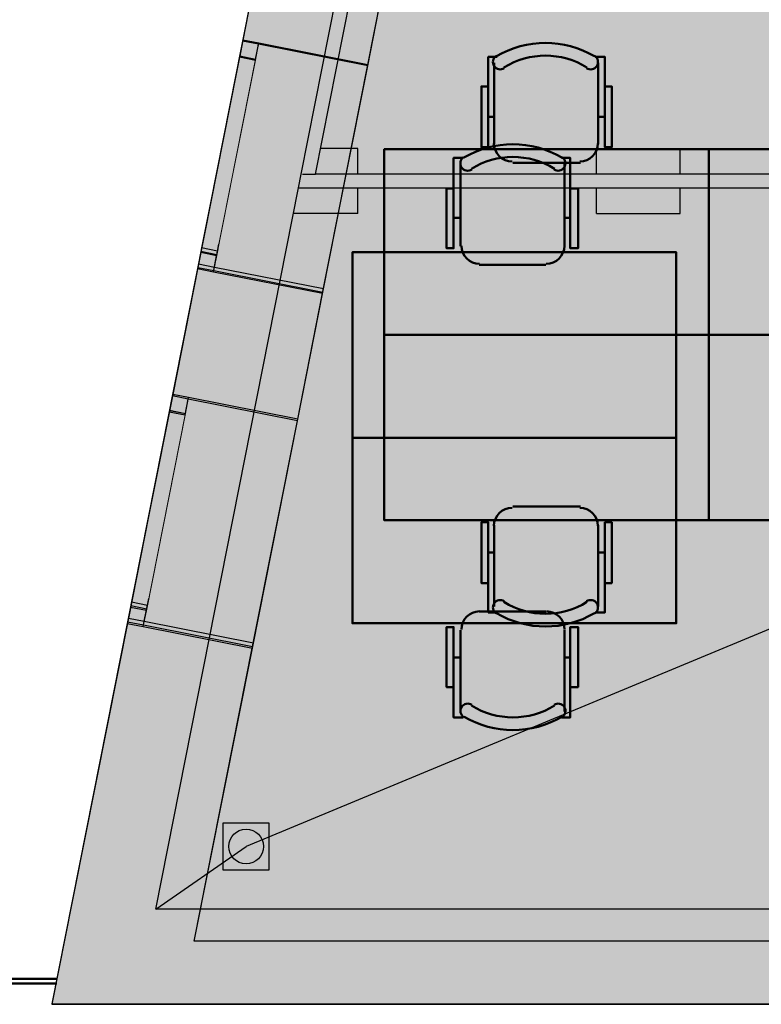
# Model space of a CAD drawing. Header units: metres. Extents: x -1 to 430, y -6 to 31.
# Tile 3 of 51: x 397.54 to 400.74, y 12.84 to 17.09. Entities that reach past the tile are written whole.
import ezdxf

# ---------------------------------------------------------------- set-up
doc = ezdxf.new("R2010")
doc.units = ezdxf.units.M
doc.linetypes.add('CONTINUA', pattern=[0])
doc.linetypes.add('PUNKT', pattern=[6.35, 0, -6.35])
for name, color, linetype, lineweight in [('3D P3 MURS', 7, 'CONTINUA', 25), ('3D P4 MURS', 7, 'CONTINUA', 25), ('3D P5 MURS', 7, 'CONTINUA', 25), ('3D PSC MURS', 7, 'CONTINUA', 25), ('P3 CONSTRUÏDES REAL D´ACUTACÓ', 7, 'CONTINUA', 25), ('P3 ESCALES 2D', 7, 'CONTINUA', 25), ('P3 MOBLES', 7, 'CONTINUA', 25), ('P4 CONSTRUÏDES REAL D´ ACTUACIÓ', 7, 'CONTINUA', 25), ('P4 ESCALES 2D', 7, 'CONTINUA', 25), ('P5 CONSTRUÏDES REAL D´ACTUACIÓ', 7, 'CONTINUA', 25), ('P5 ESCALA 2D', 7, 'CONTINUA', 25), ('P5 MOBLES', 7, 'CONTINUA', 25), ('PSC ESCALA 2D', 7, 'CONTINUA', 25)]:
    doc.layers.add(name, color=color, linetype=linetype, lineweight=lineweight)

# ---------------------------------------------------------------- blocks, each defined once
blk = doc.blocks.new('OBJETO_COMPLEJO_133')
at = {"layer": 'P5 MOBLES', "color": 202, "linetype": 'CONTINUA', "lineweight": 50, "transparency": 33554687}
for p, q in [((401.3624, 14.986), (401.0703, 14.986)), ((400.9899, 14.9056), (400.9899, 14.5542)), ((401.4386, 14.5542), (401.4386, 14.9056)), ((400.9645, 14.7871), (400.9899, 14.7871)), ((401.4682, 14.7871), (401.4386, 14.7871))]:
    blk.add_line(p, q, dxfattribs=at)
blk.add_lwpolyline([(401.917, 15.7268), (400.5158, 15.7268), (400.5158, 14.9268), (401.917, 14.9268), (401.917, 15.7268)], close=True, dxfattribs=at)
for points in [[(400.9893, 14.9022), (400.9908, 14.918), (400.9954, 14.9327), (401.0026, 14.946), (401.0122, 14.9576), (401.0238, 14.9671), (401.0371, 14.9743), (401.0518, 14.9789), (401.0676, 14.9805)], [(401.3597, 14.9805), (401.3755, 14.9789), (401.3902, 14.9743), (401.4035, 14.9671), (401.415, 14.9576), (401.4246, 14.946), (401.4318, 14.9327), (401.4364, 14.918), (401.438, 14.9022)], [(400.9645, 14.6558), (400.9349, 14.6558), (400.9349, 14.9183), (400.9645, 14.9183), (400.9645, 14.5288), (401.0026, 14.5288)], [(401.4682, 14.6558), (401.4979, 14.6558), (401.4979, 14.9183), (401.4682, 14.9183), (401.4682, 14.5288), (401.4259, 14.5288)], [(400.9991, 14.5244), (400.9942, 14.5285), (400.9903, 14.5333), (400.9874, 14.5387), (400.9857, 14.5445), (400.985, 14.5505), (400.9855, 14.5566), (400.9873, 14.5626), (400.9902, 14.5682), (400.9942, 14.5732), (400.999, 14.5771), (401.0044, 14.58), (401.0101, 14.5819), (401.0162, 14.5826), (401.0222, 14.5821), (401.0282, 14.5804), (401.0339, 14.5775)], [(401.3891, 14.5775), (401.3948, 14.5804), (401.4008, 14.5821), (401.4068, 14.5826), (401.4129, 14.5819), (401.4186, 14.58), (401.424, 14.5771), (401.4288, 14.5732), (401.4328, 14.5682), (401.4357, 14.5626), (401.4375, 14.5566), (401.438, 14.5505), (401.4374, 14.5445), (401.4356, 14.5387), (401.4327, 14.5333), (401.4288, 14.5285), (401.4239, 14.5244)]]:
    blk.add_lwpolyline(points, dxfattribs=at)
for centre, radius, start, end in [((401.2116, 14.8638), 0.3405, 238.2351, 301.7419), ((401.2116, 14.885), 0.4167, 239.5542, 300.4262)]:
    blk.add_arc(centre, radius, start, end, dxfattribs=at)
blk = doc.blocks.new('OBJETO_COMPLEJO_135')
at = {"layer": 'P5 MOBLES', "color": 202, "linetype": 'CONTINUA', "lineweight": 50, "transparency": 33554687}
for p, q in [((400.9899, 16.5481), (400.9899, 16.8994)), ((401.4386, 16.8994), (401.4386, 16.5481)), ((400.9645, 16.6666), (400.9899, 16.6666)), ((401.4682, 16.6666), (401.4386, 16.6666)), ((401.3624, 16.4676), (401.0703, 16.4676))]:
    blk.add_line(p, q, dxfattribs=at)
for points in [[(400.9645, 16.7978), (400.9349, 16.7978), (400.9349, 16.5354), (400.9645, 16.5354), (400.9645, 16.9248), (401.0026, 16.9248)], [(400.9991, 16.9292), (400.9942, 16.9251), (400.9903, 16.9203), (400.9874, 16.9149), (400.9857, 16.9091), (400.985, 16.9031), (400.9855, 16.897), (400.9873, 16.8911), (400.9902, 16.8854), (400.9942, 16.8805), (400.999, 16.8765), (401.0044, 16.8736), (401.0101, 16.8718), (401.0162, 16.8711), (401.0222, 16.8716), (401.0282, 16.8732), (401.0339, 16.8761)], [(401.3891, 16.8761), (401.3948, 16.8732), (401.4008, 16.8716), (401.4068, 16.8711), (401.4129, 16.8718), (401.4186, 16.8736), (401.424, 16.8765), (401.4288, 16.8805), (401.4328, 16.8854), (401.4357, 16.8911), (401.4375, 16.897), (401.438, 16.9031), (401.4374, 16.9091), (401.4356, 16.9149), (401.4327, 16.9203), (401.4288, 16.9251), (401.4239, 16.9292)], [(401.4682, 16.7978), (401.4979, 16.7978), (401.4979, 16.5354), (401.4682, 16.5354), (401.4682, 16.9248), (401.4259, 16.9248)], [(400.9893, 16.5515), (400.9908, 16.5357), (400.9954, 16.521), (401.0026, 16.5077), (401.0122, 16.4961), (401.0238, 16.4865), (401.0371, 16.4793), (401.0518, 16.4747), (401.0676, 16.4732)], [(401.3597, 16.4732), (401.3755, 16.4747), (401.3902, 16.4793), (401.4035, 16.4865), (401.415, 16.4961), (401.4246, 16.5077), (401.4318, 16.521), (401.4364, 16.5357), (401.438, 16.5515)]]:
    blk.add_lwpolyline(points, dxfattribs=at)
blk.add_lwpolyline([(401.917, 15.7268), (400.5158, 15.7268), (400.5158, 16.5269), (401.917, 16.5269), (401.917, 15.7268)], close=True, dxfattribs=at)
for centre, radius, start, end in [((401.2116, 16.5687), 0.4167, 59.5738, 120.4458), ((401.2116, 16.5898), 0.3405, 58.2581, 121.7649)]:
    blk.add_arc(centre, radius, start, end, dxfattribs=at)
blk = doc.blocks.new('OBJETO_COMPLEJO_137')
at = {"layer": 'P5 MOBLES', "color": 202, "linetype": 'CONTINUA', "lineweight": 50, "transparency": 33554687}
for p, q in [((399.9612, 14.986), (399.6692, 14.986)), ((399.5887, 14.9056), (399.5887, 14.5542)), ((400.0374, 14.5542), (400.0374, 14.9056)), ((399.5633, 14.7871), (399.5887, 14.7871)), ((400.0671, 14.7871), (400.0374, 14.7871))]:
    blk.add_line(p, q, dxfattribs=at)
blk.add_lwpolyline([(400.5158, 15.7268), (399.1146, 15.7268), (399.1146, 14.9268), (400.5158, 14.9268), (400.5158, 15.7268)], close=True, dxfattribs=at)
for points in [[(399.5881, 14.9022), (399.5897, 14.918), (399.5942, 14.9327), (399.6015, 14.946), (399.611, 14.9576), (399.6226, 14.9671), (399.6359, 14.9743), (399.6506, 14.9789), (399.6664, 14.9805)], [(399.9585, 14.9805), (399.9743, 14.9789), (399.989, 14.9743), (400.0023, 14.9671), (400.0139, 14.9576), (400.0234, 14.946), (400.0306, 14.9327), (400.0352, 14.918), (400.0368, 14.9022)], [(399.5633, 14.6558), (399.5337, 14.6558), (399.5337, 14.9183), (399.5633, 14.9183), (399.5633, 14.5288), (399.6014, 14.5288)], [(400.0671, 14.6558), (400.0967, 14.6558), (400.0967, 14.9183), (400.0671, 14.9183), (400.0671, 14.5288), (400.0247, 14.5288)], [(399.5979, 14.5244), (399.593, 14.5285), (399.5891, 14.5333), (399.5862, 14.5387), (399.5845, 14.5445), (399.5838, 14.5505), (399.5844, 14.5566), (399.5861, 14.5626), (399.589, 14.5682), (399.5931, 14.5732), (399.5978, 14.5771), (399.6032, 14.58), (399.609, 14.5819), (399.615, 14.5826), (399.6211, 14.5821), (399.627, 14.5804), (399.6327, 14.5775)], [(399.9879, 14.5775), (399.9936, 14.5804), (399.9996, 14.5821), (400.0057, 14.5826), (400.0117, 14.5819), (400.0175, 14.58), (400.0228, 14.5771), (400.0276, 14.5732), (400.0316, 14.5682), (400.0346, 14.5626), (400.0363, 14.5566), (400.0368, 14.5505), (400.0362, 14.5445), (400.0344, 14.5387), (400.0316, 14.5333), (400.0277, 14.5285), (400.0227, 14.5244)]]:
    blk.add_lwpolyline(points, dxfattribs=at)
for centre, radius, start, end in [((399.8104, 14.8638), 0.3405, 238.2351, 301.7419), ((399.8104, 14.885), 0.4167, 239.5542, 300.4262)]:
    blk.add_arc(centre, radius, start, end, dxfattribs=at)
blk = doc.blocks.new('OBJETO_COMPLEJO_138')
at = {"layer": 'P5 MOBLES', "color": 202, "linetype": 'CONTINUA', "lineweight": 50, "transparency": 33554687}
for p, q in [((399.5887, 16.5481), (399.5887, 16.8994)), ((400.0374, 16.8994), (400.0374, 16.5481)), ((399.5633, 16.6666), (399.5887, 16.6666)), ((400.0671, 16.6666), (400.0374, 16.6666)), ((399.9612, 16.4676), (399.6692, 16.4676))]:
    blk.add_line(p, q, dxfattribs=at)
for points in [[(399.5633, 16.7978), (399.5337, 16.7978), (399.5337, 16.5354), (399.5633, 16.5354), (399.5633, 16.9248), (399.6014, 16.9248)], [(399.5979, 16.9292), (399.593, 16.9251), (399.5891, 16.9203), (399.5862, 16.9149), (399.5845, 16.9091), (399.5838, 16.9031), (399.5844, 16.897), (399.5861, 16.8911), (399.589, 16.8854), (399.5931, 16.8805), (399.5978, 16.8765), (399.6032, 16.8736), (399.609, 16.8718), (399.615, 16.8711), (399.6211, 16.8716), (399.627, 16.8732), (399.6327, 16.8761)], [(399.9879, 16.8761), (399.9936, 16.8732), (399.9996, 16.8716), (400.0057, 16.8711), (400.0117, 16.8718), (400.0175, 16.8736), (400.0228, 16.8765), (400.0276, 16.8805), (400.0316, 16.8854), (400.0346, 16.8911), (400.0363, 16.897), (400.0368, 16.9031), (400.0362, 16.9091), (400.0344, 16.9149), (400.0316, 16.9203), (400.0277, 16.9251), (400.0227, 16.9292)], [(400.0671, 16.7978), (400.0967, 16.7978), (400.0967, 16.5354), (400.0671, 16.5354), (400.0671, 16.9248), (400.0247, 16.9248)], [(399.5881, 16.5515), (399.5897, 16.5357), (399.5942, 16.521), (399.6015, 16.5077), (399.611, 16.4961), (399.6226, 16.4865), (399.6359, 16.4793), (399.6506, 16.4747), (399.6664, 16.4732)], [(399.9585, 16.4732), (399.9743, 16.4747), (399.989, 16.4793), (400.0023, 16.4865), (400.0139, 16.4961), (400.0234, 16.5077), (400.0306, 16.521), (400.0352, 16.5357), (400.0368, 16.5515)]]:
    blk.add_lwpolyline(points, dxfattribs=at)
blk.add_lwpolyline([(400.5158, 15.7268), (399.1146, 15.7268), (399.1146, 16.5269), (400.5158, 16.5269), (400.5158, 15.7268)], close=True, dxfattribs=at)
for centre, radius, start, end in [((399.8104, 16.5687), 0.4167, 59.5738, 120.4458), ((399.8104, 16.5898), 0.3405, 58.2581, 121.7649)]:
    blk.add_arc(centre, radius, start, end, dxfattribs=at)

msp = doc.modelspace()

# ---------------------------------------------------------------- hatches: boundary and pattern name
at = {"layer": '3D P3 MURS', "linetype": 'CONTINUA', "lineweight": 18, "true_color": 0xa0a0a0, "transparency": 33554687}
for points in [[(399.0433, 16.8862), (399.3516, 18.4423), (398.8121, 18.5492), (398.5038, 16.9931)], [(398.2006, 15.4629), (398.7401, 15.356), (398.8489, 15.9053), (398.3094, 16.0122)], [(398.0062, 14.4819), (397.681, 12.8406), (398.2417, 12.8406), (398.5458, 14.3751)], [(398.2417, 12.8406), (423.6575, 12.8406), (423.7134, 13.1106), (398.2952, 13.1106)]]:
    msp.add_hatch(color=253, dxfattribs=at).paths.add_polyline_path(points)
at = {"layer": '3D P4 MURS', "linetype": 'CONTINUA', "lineweight": 18, "true_color": 0xa0a0a0, "transparency": 33554687}
for points in [[(399.3562, 18.4655), (398.8167, 18.5723), (398.5046, 16.9972), (399.0441, 16.8903)], [(398.3134, 16.0324), (398.2018, 15.469), (398.7413, 15.3621), (398.8529, 15.9255)], [(398.0107, 14.5043), (397.681, 12.8406), (398.2417, 12.8406), (398.5502, 14.3974)], [(398.2417, 12.8406), (423.6575, 12.8406), (423.7134, 13.1106), (398.2952, 13.1106)]]:
    msp.add_hatch(color=253, dxfattribs=at).paths.add_polyline_path(points)
at = {"layer": '3D P5 MURS', "linetype": 'CONTINUA', "lineweight": 18, "true_color": 0xa0a0a0, "transparency": 33554687}
for points in [[(399.0442, 16.8907), (399.3517, 18.443), (398.8122, 18.5499), (398.5046, 16.9976)], [(398.2019, 15.4694), (398.7414, 15.3625), (398.8498, 15.9097), (398.3103, 16.0166)], [(398.0075, 14.4885), (397.681, 12.8406), (398.2417, 12.8406), (398.547, 14.3816)], [(398.2417, 12.8406), (423.6583, 12.8406), (423.7142, 13.1106), (398.2952, 13.1106)]]:
    msp.add_hatch(color=253, dxfattribs=at).paths.add_polyline_path(points)
at = {"layer": '3D PSC MURS', "linetype": 'CONTINUA', "lineweight": 18, "true_color": 0xa0a0a0, "transparency": 33554687}
for points in [[(400.4842, 25.1386), (398.757, 16.4196), (398.8179, 16.4196), (400.5451, 25.1386)], [(406.7313, 16.4196), (398.8179, 16.4196), (398.7617, 16.4196), (398.757, 16.4196), (398.7451, 16.3596), (406.7313, 16.3596)]]:
    msp.add_hatch(color=253, dxfattribs=at).paths.add_polyline_path(points)
at = {"layer": 'P3 CONSTRUÏDES REAL D´ACUTACÓ', "linetype": 'CONTINUA', "lineweight": 25, "true_color": 0x057044, "transparency": 33554687}
h = msp.add_hatch(color=116, dxfattribs=at)
h.paths.add_polyline_path([(421.0893, 25.975), (417.0052, 25.975), (417.0052, 27.7274), (415.8448, 27.7274), (415.8448, 28.2282), (410.7422, 28.2282), (410.7422, 28.0315), (408.9322, 28.0315), (408.9322, 27.6815), (406.0222, 27.6815), (406.0222, 27.8415), (405.6622, 27.8415), (405.6631, 28.0024), (404.3859, 28.0024), (404.3859, 28.2282), (400.7297, 28.2282), (397.681, 12.8406), (424.2907, 12.8406), (427.4796, 28.2282), (421.0893, 28.2282)])
h.paths.add_polyline_path([(415.6377, 22.1195), (414.1586, 21.5474), (413.399, 21.3696), (412.607, 21.3089), (411.1937, 20.8688), (410.3996, 20.8008), (409.6888, 21.2752), (409.6888, 22.1563), (409.3435, 22.4083), (408.4375, 22.9823), (407.6235, 23.3095), (407.6235, 24.1997), (410.8405, 24.1997), (410.8405, 24.2395), (417.4146, 24.2395), (417.4146, 23.4895), (416.9678, 23.4895), (416.9678, 22.1195)], flags=16)
h.paths.add_polyline_path([(406.1297, 24.2104), (406.1297, 23.476), (404.3723, 23.476), (404.3723, 24.2104)], flags=16)
at = {"layer": 'P4 CONSTRUÏDES REAL D´ ACTUACIÓ', "linetype": 'CONTINUA', "lineweight": 25, "true_color": 0x057044, "transparency": 33554687}
h = msp.add_hatch(color=116, dxfattribs=at)
h.paths.add_polyline_path([(421.0893, 25.975), (417.0052, 25.975), (417.0052, 27.7274), (415.8448, 27.7274), (415.8448, 28.2282), (410.7422, 28.2282), (410.7422, 28.0315), (408.9322, 28.0315), (408.9322, 27.6815), (406.0222, 27.6815), (406.0222, 27.8415), (405.6622, 27.8415), (405.6631, 28.0024), (404.3859, 28.0024), (404.3859, 28.2282), (400.7297, 28.2282), (397.681, 12.8406), (424.2907, 12.8406), (427.4796, 28.2282), (421.0893, 28.2282)])
h.paths.add_polyline_path([(415.6377, 22.1195), (414.1586, 21.5474), (413.399, 21.3696), (412.607, 21.3089), (411.1937, 20.8688), (410.3996, 20.8008), (409.6888, 21.2752), (409.6888, 22.1563), (409.3435, 22.4083), (408.4375, 22.9823), (407.6235, 23.3095), (407.6235, 24.1997), (410.8405, 24.1997), (410.8405, 24.2395), (417.4146, 24.2395), (417.4146, 23.4895), (416.9678, 23.4895), (416.9678, 22.1195)], flags=16)
h.paths.add_polyline_path([(406.1297, 24.2104), (406.1297, 23.476), (404.3723, 23.476), (404.3723, 24.2104)], flags=16)
at = {"layer": 'P5 CONSTRUÏDES REAL D´ACTUACIÓ', "linetype": 'CONTINUA', "lineweight": 25, "true_color": 0x057044, "transparency": 33554687}
h = msp.add_hatch(color=116, dxfattribs=at)
h.paths.add_polyline_path([(421.0893, 25.975), (417.0052, 25.975), (417.0052, 27.7274), (415.8448, 27.7274), (415.8448, 28.2282), (410.7422, 28.2282), (410.7422, 28.0315), (408.9322, 28.0315), (408.9322, 27.6815), (406.0222, 27.6815), (406.0222, 27.8415), (405.6622, 27.8415), (405.6631, 28.0024), (404.386, 28.0024), (404.386, 28.2282), (400.7297, 28.2282), (397.681, 12.8406), (424.2907, 12.8406), (427.4796, 28.2282), (421.0893, 28.2282)])
h.paths.add_polyline_path([(415.6377, 22.1195), (414.1586, 21.5474), (413.399, 21.3696), (412.607, 21.3089), (411.1937, 20.8688), (410.3996, 20.8008), (409.6888, 21.2752), (409.6888, 22.1563), (409.3435, 22.4083), (408.4375, 22.9823), (407.6235, 23.3095), (407.6235, 24.1997), (410.8405, 24.1997), (410.8405, 24.2395), (417.4146, 24.2395), (417.4146, 23.4895), (416.9678, 23.4895), (416.9678, 22.1195)], flags=16)
h.paths.add_polyline_path([(406.1297, 24.2104), (406.1297, 23.476), (404.3723, 23.476), (404.3723, 24.2104)], flags=16)

# ---------------------------------------------------------------- linework, layer by layer
at = {"layer": '3D P3 MURS', "color": 7, "linetype": 'CONTINUA', "lineweight": 25, "transparency": 33554687}
for p, q in [((398.8121, 18.5492), (398.5038, 16.9931)), ((399.0433, 16.8862), (399.3516, 18.4423)), ((398.5038, 16.9931), (398.3094, 16.0122)), ((398.5724, 16.9795), (398.5038, 16.9931)), ((399.0433, 16.8862), (398.5724, 16.9795)), ((398.8489, 15.9053), (399.0433, 16.8862)), ((398.3094, 16.0122), (398.2006, 15.4629)), ((398.3094, 16.0122), (398.3781, 15.9986)), ((398.3781, 15.9986), (398.8489, 15.9053)), ((398.7401, 15.356), (398.8489, 15.9053)), ((398.2006, 15.4629), (398.0062, 14.4819)), ((398.2693, 15.4493), (398.2006, 15.4629)), ((398.7401, 15.356), (398.2693, 15.4493)), ((398.5458, 14.3751), (398.7401, 15.356)), ((398.0062, 14.4819), (397.681, 12.8406)), ((398.0062, 14.4819), (398.0749, 14.4683)), ((398.0749, 14.4683), (398.5458, 14.3751)), ((398.2952, 13.1106), (398.5458, 14.3751)), ((423.7134, 13.1106), (398.2952, 13.1106)), ((397.681, 12.8406), (398.2417, 12.8406)), ((398.2417, 12.8406), (423.6575, 12.8406))]:
    msp.add_line(p, q, dxfattribs=at)
at = {"layer": '3D P3 MURS', "color": 7, "linetype": 'PUNKT', "lineweight": 25, "transparency": 33554687}
for p, q in [((398.5038, 16.9931), (398.3094, 16.0122)), ((398.5724, 16.9795), (398.5038, 16.9931)), ((398.3781, 15.9986), (398.5724, 16.9795)), ((398.3094, 16.0122), (398.3781, 15.9986)), ((398.2006, 15.4629), (398.0062, 14.4819)), ((398.2693, 15.4493), (398.2006, 15.4629)), ((398.0749, 14.4683), (398.2693, 15.4493)), ((398.0062, 14.4819), (398.0749, 14.4683))]:
    msp.add_line(p, q, dxfattribs=at)
at = {"layer": '3D P3 MURS', "color": 7, "linetype": 'CONTINUA', "lineweight": 25, "transparency": 33554687}
for points in [[(398.5038, 16.9931), (398.4902, 16.9245), (398.5588, 16.9109), (398.5724, 16.9795), (398.5038, 16.9931)], [(398.323, 16.0809), (398.3094, 16.0122), (398.3781, 15.9986), (398.3917, 16.0673), (398.323, 16.0809)], [(398.2006, 15.4629), (398.187, 15.3942), (398.2556, 15.3806), (398.2693, 15.4493), (398.2006, 15.4629)], [(398.0198, 14.5506), (398.0062, 14.4819), (398.0749, 14.4683), (398.0885, 14.537), (398.0198, 14.5506)]]:
    msp.add_lwpolyline(points, close=True, dxfattribs=at)
at = {"layer": '3D P3 MURS', "color": 40, "linetype": 'CONTINUA', "lineweight": 18, "transparency": 33554687}
for points in [[(398.4902, 16.9245), (398.323, 16.0809), (398.3917, 16.0673), (398.5588, 16.9109), (398.4902, 16.9245)], [(398.187, 15.3942), (398.0198, 14.5506), (398.0885, 14.537), (398.2556, 15.3806), (398.187, 15.3942)]]:
    msp.add_lwpolyline(points, close=True, dxfattribs=at)
at = {"layer": '3D P4 MURS', "color": 7, "linetype": 'CONTINUA', "lineweight": 25, "transparency": 33554687}
for p, q in [((398.8167, 18.5723), (398.5046, 16.9972)), ((399.0441, 16.8903), (399.3562, 18.4655)), ((398.5046, 16.9972), (398.3134, 16.0324)), ((398.5732, 16.9836), (398.5046, 16.9972)), ((399.0441, 16.8903), (398.5732, 16.9836)), ((398.8529, 15.9255), (399.0441, 16.8903)), ((398.3134, 16.0324), (398.2018, 15.469)), ((398.3134, 16.0324), (398.3821, 16.0188)), ((398.3821, 16.0188), (398.8529, 15.9255)), ((398.7413, 15.3621), (398.8529, 15.9255)), ((398.2018, 15.469), (398.0107, 14.5043)), ((398.2705, 15.4554), (398.2018, 15.469)), ((398.7413, 15.3621), (398.2705, 15.4554)), ((398.5502, 14.3974), (398.7413, 15.3621)), ((398.0107, 14.5043), (397.681, 12.8406)), ((398.0107, 14.5043), (398.0793, 14.4907)), ((398.0793, 14.4907), (398.5502, 14.3974)), ((398.2952, 13.1106), (398.5502, 14.3974)), ((423.7134, 13.1106), (398.2952, 13.1106)), ((397.681, 12.8406), (398.2417, 12.8406)), ((398.2417, 12.8406), (423.6575, 12.8406))]:
    msp.add_line(p, q, dxfattribs=at)
at = {"layer": '3D P4 MURS', "color": 7, "linetype": 'PUNKT', "lineweight": 25, "transparency": 33554687}
for p, q in [((398.5046, 16.9972), (398.3134, 16.0324)), ((398.5732, 16.9836), (398.5046, 16.9972)), ((398.3821, 16.0188), (398.5732, 16.9836)), ((398.3134, 16.0324), (398.3821, 16.0188)), ((398.2018, 15.469), (398.0107, 14.5043)), ((398.2705, 15.4554), (398.2018, 15.469)), ((398.0793, 14.4907), (398.2705, 15.4554)), ((398.0107, 14.5043), (398.0793, 14.4907))]:
    msp.add_line(p, q, dxfattribs=at)
at = {"layer": '3D P4 MURS', "color": 7, "linetype": 'CONTINUA', "lineweight": 25, "transparency": 33554687}
for points in [[(398.5046, 16.9972), (398.491, 16.9285), (398.5596, 16.9149), (398.5732, 16.9836), (398.5046, 16.9972)], [(398.327, 16.1011), (398.3134, 16.0324), (398.3821, 16.0188), (398.3957, 16.0875), (398.327, 16.1011)], [(398.2018, 15.469), (398.1882, 15.4004), (398.2569, 15.3868), (398.2705, 15.4554), (398.2018, 15.469)], [(398.0243, 14.5729), (398.0107, 14.5043), (398.0793, 14.4907), (398.0929, 14.5593), (398.0243, 14.5729)]]:
    msp.add_lwpolyline(points, close=True, dxfattribs=at)
at = {"layer": '3D P4 MURS', "color": 40, "linetype": 'CONTINUA', "lineweight": 18, "transparency": 33554687}
for points in [[(398.491, 16.9285), (398.327, 16.1011), (398.3957, 16.0875), (398.5596, 16.9149), (398.491, 16.9285)], [(398.1882, 15.4004), (398.0243, 14.5729), (398.0929, 14.5593), (398.2569, 15.3868), (398.1882, 15.4004)]]:
    msp.add_lwpolyline(points, close=True, dxfattribs=at)
at = {"layer": '3D P5 MURS', "color": 7, "linetype": 'CONTINUA', "lineweight": 25, "transparency": 33554687}
for p, q in [((398.8122, 18.5499), (398.5046, 16.9976)), ((399.0442, 16.8907), (399.3517, 18.443)), ((398.5046, 16.9976), (398.3103, 16.0166)), ((398.5733, 16.984), (398.5046, 16.9976)), ((399.0442, 16.8907), (398.5733, 16.984)), ((398.8498, 15.9097), (399.0442, 16.8907)), ((398.3103, 16.0166), (398.2019, 15.4694)), ((398.3103, 16.0166), (398.379, 16.003)), ((398.379, 16.003), (398.8498, 15.9097)), ((398.7414, 15.3625), (398.8498, 15.9097)), ((398.2019, 15.4694), (398.0075, 14.4885)), ((398.2705, 15.4558), (398.2019, 15.4694)), ((398.7414, 15.3625), (398.2705, 15.4558)), ((398.547, 14.3816), (398.7414, 15.3625)), ((398.0075, 14.4885), (397.681, 12.8406)), ((398.0075, 14.4885), (398.0762, 14.4749)), ((398.0762, 14.4749), (398.547, 14.3816)), ((398.2952, 13.1106), (398.547, 14.3816)), ((423.7142, 13.1106), (398.2952, 13.1106)), ((397.681, 12.8406), (398.2417, 12.8406)), ((398.2417, 12.8406), (423.6583, 12.8406))]:
    msp.add_line(p, q, dxfattribs=at)
at = {"layer": '3D P5 MURS', "color": 7, "linetype": 'PUNKT', "lineweight": 25, "transparency": 33554687}
for p, q in [((398.5046, 16.9976), (398.3103, 16.0166)), ((398.5733, 16.984), (398.5046, 16.9976)), ((398.379, 16.003), (398.5733, 16.984)), ((398.3103, 16.0166), (398.379, 16.003)), ((398.2019, 15.4694), (398.0075, 14.4885)), ((398.2705, 15.4558), (398.2019, 15.4694)), ((398.0762, 14.4749), (398.2705, 15.4558)), ((398.0075, 14.4885), (398.0762, 14.4749))]:
    msp.add_line(p, q, dxfattribs=at)
at = {"layer": '3D P5 MURS', "color": 7, "linetype": 'CONTINUA', "lineweight": 25, "transparency": 33554687}
for points in [[(398.5046, 16.9976), (398.491, 16.9289), (398.5597, 16.9153), (398.5733, 16.984), (398.5046, 16.9976)], [(398.3239, 16.0853), (398.3103, 16.0166), (398.379, 16.003), (398.3926, 16.0717), (398.3239, 16.0853)], [(398.2019, 15.4694), (398.1883, 15.4007), (398.2569, 15.3871), (398.2705, 15.4558), (398.2019, 15.4694)], [(398.0211, 14.5571), (398.0075, 14.4885), (398.0762, 14.4749), (398.0898, 14.5435), (398.0211, 14.5571)]]:
    msp.add_lwpolyline(points, close=True, dxfattribs=at)
at = {"layer": '3D P5 MURS', "color": 40, "linetype": 'CONTINUA', "lineweight": 18, "transparency": 33554687}
for points in [[(398.491, 16.9289), (398.3239, 16.0853), (398.3926, 16.0717), (398.5597, 16.9153), (398.491, 16.9289)], [(398.1883, 15.4007), (398.0211, 14.5571), (398.0898, 14.5435), (398.2569, 15.3871), (398.1883, 15.4007)]]:
    msp.add_lwpolyline(points, close=True, dxfattribs=at)
at = {"layer": '3D PSC MURS', "color": 7, "linetype": 'CONTINUA', "lineweight": 25, "transparency": 33554687}
for p, q in [((400.7292, 28.2282), (397.6807, 12.839)), ((398.757, 16.4196), (400.4842, 25.1386)), ((398.8179, 16.4196), (400.5451, 25.1386)), ((398.7451, 16.3596), (398.757, 16.4196)), ((398.7617, 16.4196), (398.8179, 16.4196)), ((406.7313, 16.4196), (398.8179, 16.4196)), ((398.1289, 13.249), (398.7451, 16.3596)), ((398.7451, 16.3596), (406.7313, 16.3596)), ((424.0387, 13.249), (398.1289, 13.249)), ((397.6807, 12.839), (398.0477, 12.839)), ((398.0477, 12.839), (424.2908, 12.839))]:
    msp.add_line(p, q, dxfattribs=at)
at = {"layer": 'P3 CONSTRUÏDES REAL D´ACUTACÓ', "color": 7, "linetype": 'CONTINUA', "lineweight": 25, "transparency": 33554687}
for p, q in [((400.7297, 28.2282), (397.681, 12.8406)), ((397.681, 12.8406), (424.2907, 12.8406))]:
    msp.add_line(p, q, dxfattribs=at)
at = {"layer": 'P3 ESCALES 2D', "color": 202, "lineweight": 50, "transparency": 33554687}
msp.add_line((391.693, 12.9292), (397.6986, 12.9292), dxfattribs=at)
at = {"layer": 'P3 MOBLES', "color": 202, "linetype": 'CONTINUA', "lineweight": 50, "transparency": 33554687}
for p, q in [((399.4433, 16.4637), (399.4433, 16.1081)), ((399.8921, 16.1081), (399.8921, 16.4637)), ((399.4137, 16.2309), (399.4433, 16.2309)), ((399.9175, 16.2309), (399.8921, 16.2309)), ((399.5238, 16.0277), (399.8116, 16.0277)), ((399.5238, 14.5334), (399.8116, 14.5334)), ((399.4433, 14.1016), (399.4433, 14.453)), ((399.8921, 14.453), (399.8921, 14.1016)), ((399.4137, 14.3344), (399.4433, 14.3344)), ((399.9175, 14.3344), (399.8921, 14.3344))]:
    msp.add_line(p, q, dxfattribs=at)
for points in [[(399.4137, 16.3579), (399.3841, 16.3579), (399.3841, 16.0997), (399.4137, 16.0997), (399.4137, 16.4891), (399.456, 16.4891)], [(399.4574, 16.4922), (399.4525, 16.4882), (399.4486, 16.4833), (399.4457, 16.4779), (399.444, 16.4722), (399.4433, 16.4661), (399.4439, 16.4601), (399.4456, 16.4541), (399.4485, 16.4484), (399.4526, 16.4435), (399.4573, 16.4395), (399.4627, 16.4366), (399.4685, 16.4348), (399.4745, 16.4341), (399.4806, 16.4346), (399.4865, 16.4362), (399.4922, 16.4391)], [(399.8474, 16.4391), (399.8531, 16.4362), (399.8591, 16.4346), (399.8652, 16.4341), (399.8712, 16.4348), (399.8769, 16.4366), (399.8823, 16.4395), (399.8871, 16.4435), (399.8911, 16.4484), (399.894, 16.4541), (399.8958, 16.4601), (399.8963, 16.4661), (399.8957, 16.4722), (399.8939, 16.4779), (399.891, 16.4833), (399.8871, 16.4882), (399.8822, 16.4922)], [(399.9175, 16.3579), (399.9513, 16.3579), (399.9513, 16.0997), (399.9175, 16.0997), (399.9175, 16.4891), (399.8794, 16.4891)], [(399.4476, 16.1103), (399.4492, 16.0945), (399.4537, 16.0798), (399.461, 16.0665), (399.4705, 16.0549), (399.4821, 16.0453), (399.4954, 16.0381), (399.5101, 16.0335), (399.5259, 16.0319)], [(399.8137, 16.0319), (399.8295, 16.0335), (399.8442, 16.0381), (399.8575, 16.0453), (399.8691, 16.0549), (399.8787, 16.0665), (399.8859, 16.0798), (399.8905, 16.0945), (399.8921, 16.1103)], [(399.5263, 14.5338), (399.5106, 14.5322), (399.4959, 14.5276), (399.4826, 14.5204), (399.471, 14.5109), (399.4614, 14.4993), (399.4542, 14.486), (399.4496, 14.4713), (399.448, 14.4555)], [(399.8925, 14.4555), (399.8909, 14.4713), (399.8864, 14.486), (399.8791, 14.4993), (399.8696, 14.5109), (399.858, 14.5204), (399.8447, 14.5276), (399.83, 14.5322), (399.8142, 14.5338)], [(399.4137, 14.2074), (399.3841, 14.2074), (399.3841, 14.4657), (399.4137, 14.4657), (399.4137, 14.0762), (399.456, 14.0762)], [(399.9175, 14.2074), (399.9513, 14.2074), (399.9513, 14.4657), (399.9175, 14.4657), (399.9175, 14.0762), (399.8794, 14.0762)], [(399.4927, 14.1308), (399.487, 14.1337), (399.481, 14.1354), (399.4749, 14.1359), (399.4689, 14.1352), (399.4631, 14.1333), (399.4578, 14.1304), (399.453, 14.1265), (399.449, 14.1215), (399.446, 14.1159), (399.4443, 14.1099), (399.4438, 14.1038), (399.4444, 14.0978), (399.4462, 14.092), (399.449, 14.0866), (399.4529, 14.0818), (399.4579, 14.0777)], [(399.8827, 14.0777), (399.8876, 14.0818), (399.8915, 14.0866), (399.8944, 14.092), (399.8961, 14.0978), (399.8968, 14.1038), (399.8962, 14.1099), (399.8945, 14.1159), (399.8916, 14.1215), (399.8875, 14.1265), (399.8828, 14.1304), (399.8774, 14.1333), (399.8716, 14.1352), (399.8656, 14.1359), (399.8595, 14.1354), (399.8536, 14.1337), (399.8479, 14.1308)]]:
    msp.add_lwpolyline(points, dxfattribs=at)
for points in [[(398.9777, 15.2827), (400.3746, 15.2827), (400.3746, 16.0827), (398.9777, 16.0827), (398.9777, 15.2827)], [(398.9777, 15.2827), (400.3746, 15.2827), (400.3746, 14.4826), (398.9777, 14.4826), (398.9777, 15.2827)]]:
    msp.add_lwpolyline(points, close=True, dxfattribs=at)
for centre, radius, start, end in [((399.6699, 16.1317), 0.4167, 59.5737, 120.4458), ((399.6699, 16.1529), 0.3405, 58.2581, 121.7654), ((399.6702, 14.4171), 0.3405, 238.2584, 301.7649), ((399.6702, 14.4383), 0.4167, 239.5735, 300.4456)]:
    msp.add_arc(centre, radius, start, end, dxfattribs=at)
at = {"layer": 'P4 CONSTRUÏDES REAL D´ ACTUACIÓ', "color": 7, "linetype": 'CONTINUA', "lineweight": 25, "transparency": 33554687}
for p, q in [((400.7297, 28.2282), (397.681, 12.8406)), ((397.681, 12.8406), (424.2907, 12.8406))]:
    msp.add_line(p, q, dxfattribs=at)
at = {"layer": 'P4 ESCALES 2D', "color": 202, "lineweight": 50, "transparency": 33554687}
msp.add_line((391.693, 12.9292), (397.7026, 12.9292), dxfattribs=at)
at = {"layer": 'P5 CONSTRUÏDES REAL D´ACTUACIÓ', "color": 7, "linetype": 'CONTINUA', "lineweight": 25, "transparency": 33554687}
for p, q in [((400.7297, 28.2282), (397.681, 12.8406)), ((397.681, 12.8406), (424.2907, 12.8406))]:
    msp.add_line(p, q, dxfattribs=at)
at = {"layer": 'P5 ESCALA 2D', "color": 202, "lineweight": 50, "transparency": 33554687}
msp.add_line((391.693, 12.9292), (397.6986, 12.9292), dxfattribs=at)
at = {"layer": 'PSC ESCALA 2D', "color": 7, "linetype": 'CONTINUA', "lineweight": 25, "transparency": 33554687}
for p, q in [((399.0002, 16.5296), (398.8399, 16.5296)), ((399.0002, 16.4196), (399.0002, 16.5296)), ((400.0313, 16.4196), (400.0313, 16.5296)), ((400.0313, 16.5296), (400.3913, 16.5296)), ((400.0313, 16.5296), (400.3913, 16.5296)), ((400.3913, 16.4196), (400.3913, 16.5296)), ((405.3608, 16.3596), (398.5187, 13.5196)), ((399.0002, 16.2496), (399.0002, 16.3596)), ((400.0313, 16.2496), (400.0313, 16.3596)), ((400.3913, 16.2496), (400.3913, 16.3596)), ((399.0002, 16.2496), (398.7232, 16.2496)), ((400.0313, 16.2496), (400.3913, 16.2496)), ((400.0313, 16.2496), (400.3913, 16.2496)), ((398.1288, 13.2496), (398.5187, 13.5196)), ((400.9987, 13.2496), (398.1288, 13.2496))]:
    msp.add_line(p, q, dxfattribs=at)
at = {"layer": 'PSC ESCALA 2D', "color": 202, "lineweight": 50, "transparency": 33554687}
msp.add_line((391.697, 12.9495), (397.7026, 12.9495), dxfattribs=at)
at = {"layer": 'PSC ESCALA 2D', "color": 7, "linetype": 'CONTINUA', "lineweight": 25, "transparency": 33554687}
msp.add_lwpolyline([(398.4187, 13.4196), (398.6187, 13.4196), (398.6187, 13.6196), (398.4187, 13.6196), (398.4187, 13.4196)], close=True, dxfattribs=at)
msp.add_circle((398.5187, 13.5196), 0.075, dxfattribs=at)

# ---------------------------------------------------------------- block references
at = {"layer": 'P5 MOBLES', "color": 202, "linetype": 'CONTINUA', "lineweight": 50, "transparency": 33554687}
for name in ['OBJETO_COMPLEJO_138', 'OBJETO_COMPLEJO_135', 'OBJETO_COMPLEJO_137', 'OBJETO_COMPLEJO_133']:
    msp.add_blockref(name, (0, 0), dxfattribs=at)

doc.saveas('drawing.dxf')
